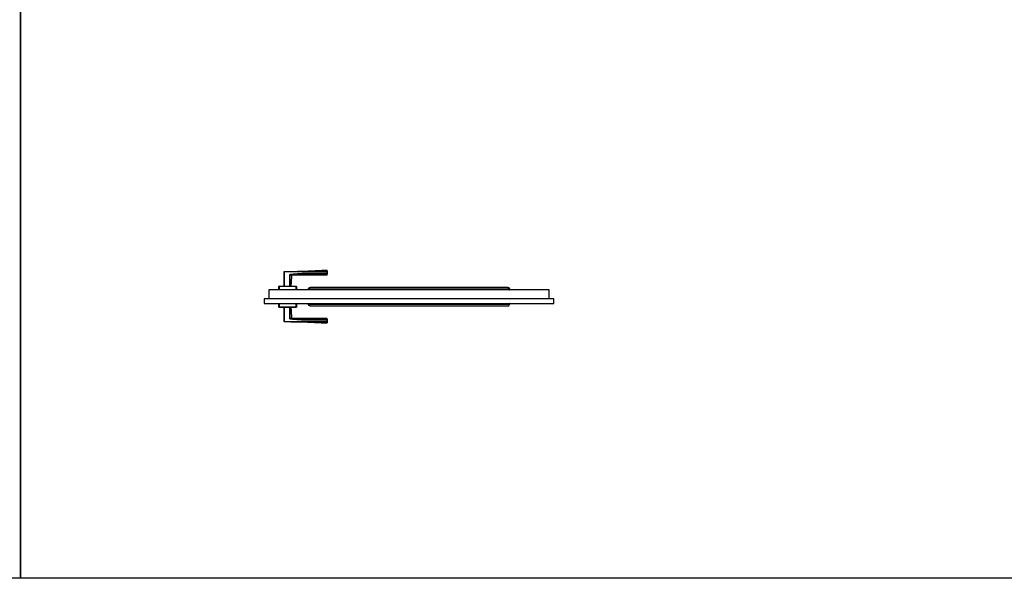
# Model space of a CAD drawing. Header units: millimetres. Extents: x -10980 to 5840, y 5 to 4205.
# Tile 23 of 32: x 98 to 2969, y 5 to 1635. Entities that reach past the tile are written whole.
import ezdxf

# ---------------------------------------------------------------- set-up
doc = ezdxf.new("R2010")
doc.units = ezdxf.units.MM
doc.layers.add('152', color=250, linetype='Continuous')
doc.layers.add('256', color=250, linetype='Continuous')

msp = doc.modelspace()

# ---------------------------------------------------------------- linework, layer by layer
at = {"layer": '152', "linetype": 'Continuous', "lineweight": -3}
for p, q in [((868.3, 857.6), (868.3, 899.7)), ((868.3, 899.7), (868.8, 899.7)), ((868.3, 857.6), (868.3, 899.7)), ((868.8, 899.7), (868.8, 900.2)), ((868.8, 899.7), (868.8, 857.6)), ((885.2, 891.1), (885.5, 891.1)), ((885.5, 891.2), (885.3, 891.1)), ((885.3, 857.6), (885.3, 891.1)), ((886.1, 891.5), (885.8, 891.4)), ((886.7, 892), (886.7, 891.5)), ((993.8, 900.7), (993.8, 900.3)), ((993.8, 900.3), (994.3, 900.3)), ((993.8, 894.8), (993.8, 900.3)), ((993.8, 894.8), (993.8, 894.4)), ((993.8, 894.8), (994.3, 894.8)), ((994.3, 900.3), (994.3, 894.8)), ((994.3, 894.8), (994.3, 900.3)), ((1641.8, 846.6), (823.8, 846.6)), ((823.8, 846.6), (823.8, 820.6)), ((853.3, 846.6), (853.3, 857.1)), ((853.3, 857.1), (853.8, 857.1)), ((853.3, 846.6), (853.3, 857.1)), ((853.8, 857.6), (853.8, 857.1)), ((853.8, 857.6), (903.8, 857.6)), ((853.8, 857.1), (853.8, 846.6)), ((903.8, 857.1), (853.8, 857.1)), ((903.8, 857.6), (903.8, 857.1)), ((903.8, 846.6), (903.8, 857.1)), ((903.8, 857.1), (904.3, 857.1)), ((904.3, 857.1), (904.3, 846.6)), ((904.3, 857.1), (904.3, 846.6)), ((940, 850.2), (939.6, 848)), ((939.6, 848), (1526, 848)), ((1525.6, 850.2), (1526, 848)), ((1641.8, 820.6), (1641.8, 846.6)), ((810.8, 820.6), (810.8, 807.3)), ((1654.8, 820.6), (810.8, 820.6)), ((810.8, 807.3), (1654.8, 807.3)), ((853.3, 796.8), (853.3, 807.3)), ((853.3, 796.8), (853.3, 807.3)), ((853.8, 807.3), (853.8, 796.8)), ((903.8, 796.8), (903.8, 807.3)), ((904.3, 807.3), (904.3, 796.8)), ((904.3, 807.3), (904.3, 796.8)), ((1526, 805.9), (939.6, 805.9)), ((939.6, 805.9), (940, 803.7)), ((1526, 805.9), (1525.6, 803.7)), ((1654.8, 807.3), (1654.8, 820.6)), ((853.8, 796.8), (853.3, 796.8)), ((853.8, 796.8), (853.8, 796.3)), ((853.8, 796.8), (903.8, 796.8)), ((903.8, 796.3), (853.8, 796.3)), ((903.8, 796.3), (853.8, 796.3)), ((868.3, 754.1), (868.3, 796.3)), ((868.3, 754.1), (868.3, 796.3)), ((868.8, 796.3), (868.8, 754.1)), ((885.3, 762.8), (885.3, 796.3)), ((903.8, 796.8), (903.8, 796.3)), ((904.3, 796.8), (903.8, 796.8)), ((868.8, 754.1), (868.3, 754.1)), ((868.8, 753.6), (868.8, 754.1)), ((885.5, 762.8), (885.2, 762.8)), ((885.5, 762.7), (885.3, 762.8)), ((886.1, 762.3), (885.8, 762.5)), ((885.9, 762.5), (885.9, 762.5)), ((886.7, 761.9), (886.7, 762.4)), ((993.8, 759.4), (993.8, 759)), ((993.8, 753.6), (993.8, 759)), ((993.8, 759), (994.3, 759)), ((993.8, 753.6), (994.3, 753.6)), ((993.8, 753.6), (993.8, 753.1)), ((994.3, 759), (994.3, 753.6)), ((994.3, 753.6), (994.3, 759))]:
    msp.add_line(p, q, dxfattribs=at)
for centre, start, end in [((868.8, 899.7), 90.2042, 180), ((853.8, 857.1), 90, 180), ((903.8, 857.1), 0, 90), ((853.8, 796.8), 180, 270), ((903.8, 796.8), 270, 0), ((868.8, 754.1), 180, 269.7958)]:
    msp.add_arc(centre, 0.5, start, end, dxfattribs=at)
for centre, major_axis, ratio, start_param, end_param in [((993.8, 900.3), (-0.5, 0), 0.869204, 3.141593, 4.71349), ((993.8, 894.8), (0.5, 0), 0.775308, 4.712325, 6.283185), ((993.8, 759), (-0.5, 0), 0.775308, 3.141593, 4.712453), ((993.8, 753.6), (0.5, 0), 0.869204, 4.711288, 6.283185)]:
    msp.add_ellipse(centre, major_axis=major_axis, ratio=ratio, start_param=start_param, end_param=end_param, dxfattribs=at)
for points, degree in [([(868.3, 899.8), (868.3, 898.5), (868.3, 897.9)], 2), ([(994.3, 903.6), (962.8, 902.2), (931.3, 900.6)], 2), ([(889.1, 857.6), (891.5, 890)], 1), ([(940, 850.2), (1135.2, 850.2), (1330.4, 850.2), (1525.6, 850.2)], 3), ([(891.5, 763.8), (889.1, 796.3)], 1), ([(1525.6, 803.7), (1330.4, 803.7), (1135.2, 803.7), (940, 803.7)], 3), ([(931.3, 753.3), (962.8, 751.7), (994.3, 750.3)], 2)]:
    msp.add_open_spline(points, degree=degree, dxfattribs=at)
for points, knots in [([(868.8, 900.2), (874, 900.2), (879.2, 900.2), (887.1, 900.3), (889.7, 900.3), (894.9, 900.4), (897.5, 900.4), (902.7, 900.4), (905.3, 900.4), (910.5, 900.5), (913.1, 900.5), (918.3, 900.5), (920.9, 900.5), (924.8, 900.6), (926.1, 900.6), (928.7, 900.6), (930, 900.6), (932.6, 900.6), (933.9, 900.6), (936.5, 900.6), (937.8, 900.6), (941.7, 900.6), (944.4, 900.6), (949.6, 900.6), (952.2, 900.6), (957.4, 900.7), (960, 900.7), (965.2, 900.7), (967.8, 900.7), (973, 900.7), (975.6, 900.7), (983.4, 900.7), (988.6, 900.7), (993.8, 900.7)], [0, 0, 0, 0, 0.125, 0.125, 0.1875, 0.1875, 0.25, 0.25, 0.3125, 0.3125, 0.375, 0.375, 0.4375, 0.4375, 0.46875, 0.46875, 0.5, 0.5, 0.53125, 0.53125, 0.5625, 0.5625, 0.625, 0.625, 0.6875, 0.6875, 0.75, 0.75, 0.8125, 0.8125, 0.875, 0.875, 1, 1, 1, 1]), ([(993.8, 900.3), (988.6, 900.3), (983.4, 900.3), (973, 900.2), (967.8, 900.2), (960, 900.2), (957.4, 900.2), (952.2, 900.1), (947, 900.1), (941.7, 900.1), (937.8, 900.1), (936.5, 900.1), (933.9, 900.1), (932.6, 900.1), (930, 900.1), (928.7, 900.1), (926.1, 900.1), (924.8, 900.1), (920.9, 900), (918.3, 900), (913.1, 900), (910.5, 900), (905.3, 900), (902.7, 899.9), (897.5, 899.9), (894.9, 899.9), (889.7, 899.8), (887.1, 899.8), (879.2, 899.8), (874, 899.7), (868.8, 899.7)], [0, 0, 0, 0, 0.125, 0.125, 0.25, 0.25, 0.3125, 0.3125, 0.375, 0.4375, 0.4375, 0.46875, 0.46875, 0.5, 0.5, 0.53125, 0.53125, 0.5625, 0.5625, 0.625, 0.625, 0.6875, 0.6875, 0.75, 0.75, 0.8125, 0.8125, 0.875, 0.875, 1, 1, 1, 1]), ([(885.1, 857.6), (885.1, 863.2), (885.1, 868.7), (885.2, 879.9), (885.2, 885.5), (885.2, 891.1)], [0, 0, 0, 0, 0.5, 0.5, 1, 1, 1, 1]), ([(885.2, 891.1), (885.2, 891.1), (885.2, 891.1), (885.2, 891.2), (885.2, 891.2), (885.2, 891.3), (885.2, 891.3), (885.3, 891.3), (885.3, 891.4), (885.3, 891.4), (885.3, 891.4), (885.4, 891.5), (885.4, 891.5), (885.4, 891.5), (885.4, 891.5), (885.5, 891.6), (885.5, 891.6), (885.6, 891.6), (885.6, 891.7), (885.6, 891.7), (885.6, 891.7), (885.7, 891.7), (885.7, 891.7), (885.8, 891.8), (885.9, 891.8), (886, 891.9), (886, 891.9), (886.1, 891.9), (886.2, 891.9), (886.3, 891.9), (886.3, 891.9), (886.5, 892), (886.6, 892), (886.7, 892)], [0, 0, 0, 0, 0.0625, 0.0625, 0.09375, 0.09375, 0.125, 0.125, 0.1875, 0.1875, 0.21875, 0.21875, 0.25, 0.25, 0.3125, 0.3125, 0.375, 0.375, 0.40625, 0.40625, 0.4375, 0.4375, 0.5, 0.5, 0.625, 0.625, 0.6875, 0.6875, 0.75, 0.75, 0.875, 0.875, 1, 1, 1, 1]), ([(886.7, 891.5), (886.6, 891.5), (886.5, 891.5), (886.3, 891.5), (886.2, 891.5), (886.1, 891.4), (886.1, 891.4), (886, 891.4), (885.9, 891.4), (885.8, 891.4), (885.8, 891.4), (885.7, 891.3), (885.7, 891.3), (885.7, 891.3), (885.6, 891.3), (885.6, 891.3), (885.6, 891.2), (885.5, 891.2), (885.5, 891.2), (885.5, 891.2), (885.5, 891.2), (885.5, 891.2), (885.5, 891.2), (885.5, 891.1), (885.5, 891.1), (885.5, 891.1), (885.5, 891.1), (885.5, 891.1), (885.5, 891.1), (885.5, 891.1)], [0, 0, 0, 0, 0.25, 0.25, 0.375, 0.375, 0.5, 0.5, 0.625, 0.625, 0.6875, 0.6875, 0.75, 0.75, 0.8125, 0.8125, 0.875, 0.875, 0.90625, 0.90625, 0.921875, 0.921875, 0.9375, 0.9375, 0.953125, 0.953125, 0.96875, 0.96875, 1, 1, 1, 1]), ([(885.5, 891.1), (885.5, 885.5), (885.5, 879.9), (885.5, 868.7), (885.5, 863.2), (885.5, 857.6)], [0, 0, 0, 0, 0.5, 0.5, 1, 1, 1, 1]), ([(885.5, 891.1), (885.6, 891.1), (885.7, 891.1), (885.9, 891), (886, 891), (886.4, 891), (886.8, 891), (887.2, 890.9), (887.6, 890.9), (887.8, 890.9), (888.2, 890.8), (888.4, 890.8), (888.6, 890.7), (888.7, 890.7), (888.9, 890.7), (889, 890.7), (889.2, 890.6), (889.4, 890.6), (889.7, 890.5), (889.8, 890.5), (890.1, 890.4), (890.3, 890.4), (890.5, 890.3), (890.7, 890.3), (890.7, 890.3), (890.8, 890.2), (890.9, 890.2), (891, 890.2), (891.1, 890.2), (891.2, 890.1), (891.3, 890.1), (891.4, 890), (891.5, 890), (891.5, 890)], [0, 0, 0, 0, 0.034743, 0.034743, 0.069485, 0.069485, 0.138971, 0.208456, 0.208456, 0.277941, 0.277941, 0.347427, 0.347427, 0.382169, 0.382169, 0.416912, 0.416912, 0.486397, 0.486397, 0.555883, 0.555883, 0.625368, 0.694853, 0.694853, 0.729596, 0.729596, 0.764339, 0.764339, 0.833824, 0.833824, 0.90331, 0.972795, 1, 1, 1, 1]), ([(891.5, 890), (891.5, 890), (891.5, 890), (891.5, 890), (891.5, 890), (891.5, 890), (891.5, 890), (891.5, 890), (891.5, 890), (891.5, 890), (891.4, 890.1), (891.3, 890.1), (891.2, 890.1), (891.1, 890.2), (891, 890.2), (890.8, 890.2), (890.7, 890.3), (890.6, 890.3), (890.6, 890.3), (890.5, 890.3), (890.5, 890.3), (890.4, 890.4), (890.2, 890.4), (890.1, 890.4), (889.8, 890.5), (889.7, 890.5), (889.4, 890.6), (889.2, 890.6), (888.9, 890.7), (888.7, 890.7), (888.5, 890.8), (888.5, 890.8), (888.4, 890.8), (888.3, 890.8), (888.2, 890.8), (888.1, 890.8), (887.8, 890.9), (887.6, 890.9), (887.2, 890.9), (886.8, 891), (886.4, 891), (886, 891), (885.9, 891), (885.7, 891.1), (885.6, 891.1), (885.5, 891.1)], [0, 0, 0, 0, 0.017584, 0.017584, 0.048284, 0.063634, 0.063634, 0.078985, 0.078985, 0.140386, 0.140386, 0.201787, 0.263188, 0.263188, 0.324589, 0.324589, 0.38599, 0.38599, 0.40134, 0.40134, 0.41669, 0.447391, 0.447391, 0.508792, 0.508792, 0.570193, 0.570193, 0.631594, 0.631594, 0.692995, 0.692995, 0.708345, 0.708345, 0.723695, 0.723695, 0.754396, 0.754396, 0.815797, 0.815797, 0.877198, 0.938599, 0.938599, 0.969299, 0.969299, 1, 1, 1, 1]), ([(886.7, 892), (888.9, 892.1), (891.1, 892.3), (895.6, 892.6), (897.8, 892.8), (902.3, 893.1), (904.5, 893.3), (908.9, 893.6), (911.2, 893.7), (915.6, 894), (917.9, 894.2), (920.6, 894.3), (921.2, 894.4), (922.3, 894.4), (922.9, 894.5), (924.6, 894.5), (925.7, 894.6), (927.1, 894.7), (927.3, 894.7), (927.9, 894.7), (928.7, 894.7), (929.9, 894.8), (930.7, 894.8), (931.2, 894.8), (931.5, 894.8), (932.4, 894.8), (932.9, 894.8), (934, 894.8), (934.6, 894.8), (935.4, 894.8), (935.7, 894.8), (936.3, 894.8), (937.1, 894.8), (938, 894.8), (939.1, 894.8), (939.6, 894.8), (944.7, 894.8), (949.1, 894.8), (955.8, 894.8), (958.1, 894.8), (962.5, 894.8), (973.7, 894.8), (984.9, 894.8), (993.8, 894.8)], [0, 0, 0, 0, 0.0625, 0.0625, 0.125, 0.125, 0.1875, 0.1875, 0.25, 0.25, 0.3125, 0.3125, 0.328125, 0.328125, 0.34375, 0.34375, 0.375, 0.375, 0.382812, 0.382812, 0.390625, 0.40625, 0.414062, 0.414062, 0.421875, 0.421875, 0.4375, 0.4375, 0.453125, 0.453125, 0.460937, 0.460937, 0.46875, 0.484375, 0.484375, 0.5, 0.5, 0.625, 0.625, 0.6875, 0.6875, 0.75, 1, 1, 1, 1]), ([(993.8, 894.4), (984.9, 894.4), (976, 894.4), (964.8, 894.4), (962.5, 894.4), (958.1, 894.4), (955.8, 894.4), (949.1, 894.4), (944.7, 894.4), (939.6, 894.4), (939.1, 894.4), (938, 894.4), (937.1, 894.4), (936.3, 894.4), (935.7, 894.4), (935.4, 894.4), (934.6, 894.4), (934.1, 894.4), (932.9, 894.4), (932.4, 894.4), (931.5, 894.4), (931.3, 894.4), (930.7, 894.4), (929.9, 894.4), (928.7, 894.3), (927.9, 894.3), (927.4, 894.3), (927.1, 894.3), (925.7, 894.2), (924.6, 894.1), (922.9, 894), (922.3, 894), (921.2, 894), (918.4, 893.8), (915.7, 893.6), (911.2, 893.3), (909, 893.1), (904.5, 892.8), (902.3, 892.6), (897.8, 892.3), (895.6, 892.1), (891.1, 891.8), (888.9, 891.6), (886.7, 891.5)], [0, 0, 0, 0, 0.25, 0.25, 0.3125, 0.3125, 0.375, 0.375, 0.5, 0.5, 0.515625, 0.515625, 0.53125, 0.539062, 0.539062, 0.546875, 0.546875, 0.5625, 0.5625, 0.578125, 0.578125, 0.585937, 0.585937, 0.59375, 0.609375, 0.617187, 0.617187, 0.625, 0.625, 0.65625, 0.65625, 0.671875, 0.671875, 0.6875, 0.75, 0.75, 0.8125, 0.8125, 0.875, 0.875, 0.9375, 0.9375, 1, 1, 1, 1]), ([(886.7, 891.5), (886.9, 891.5), (887.3, 891.4), (887.7, 891.4), (888.1, 891.4), (888.3, 891.3), (888.5, 891.3), (888.6, 891.3), (888.8, 891.3), (888.9, 891.2), (889.1, 891.2), (889.4, 891.1), (889.7, 891.1), (890.2, 891), (890.4, 890.9), (890.8, 890.8), (890.9, 890.8), (891, 890.8), (891.1, 890.8), (891.2, 890.7), (891.2, 890.7), (891.4, 890.7), (891.6, 890.6), (891.7, 890.6), (891.9, 890.5), (891.9, 890.5), (892, 890.5), (892, 890.5), (892, 890.5), (892, 890.5), (892, 890.5), (892, 890.5), (892, 890.5)], [0, 0, 0, 0, 0.062512, 0.125023, 0.125023, 0.187535, 0.187535, 0.218791, 0.218791, 0.250047, 0.250047, 0.312559, 0.37507, 0.37507, 0.500094, 0.500094, 0.562606, 0.562606, 0.593861, 0.593861, 0.625117, 0.625117, 0.750141, 0.750141, 0.812652, 0.875164, 0.875164, 0.90642, 0.90642, 0.937676, 0.937676, 1, 1, 1, 1]), ([(892, 890.5), (892, 890.5), (892, 890.5), (892, 890.5), (892, 890.5), (892, 890.5), (892, 890.5), (892, 890.5), (892, 890.5), (892, 890.5), (892, 890.5), (891.9, 890.5), (891.7, 890.6), (891.7, 890.6), (891.6, 890.6), (891.6, 890.6)], [0, 0, 0, 0, 0.006533, 0.006533, 0.060638, 0.060638, 0.114742, 0.114742, 0.222951, 0.222951, 0.439369, 0.655787, 0.872205, 0.872205, 1, 1, 1, 1]), ([(892, 890.5), (894, 890.5), (900.9, 890.5), (913.6, 890.5), (934.1, 890.6), (961.3, 890.6), (982.8, 890.6), (994.3, 890.6)], [0, 0, 0, 0, 0.058173, 0.202301, 0.371007, 0.66149, 1, 1, 1, 1]), ([(993.8, 900.7), (993.8, 901), (993.8, 901.4), (993.8, 901.8), (993.8, 902), (993.8, 902.2), (993.8, 902.3), (993.8, 902.4), (993.8, 902.4), (993.8, 902.6), (993.8, 902.7), (993.8, 903), (993.8, 903.2), (993.8, 903.4), (993.8, 903.5), (993.8, 903.5), (993.8, 903.6), (993.8, 903.6), (993.8, 903.6), (993.8, 903.6)], [0, 0, 0, 0, 0.124697, 0.249395, 0.249395, 0.311743, 0.342918, 0.342918, 0.374092, 0.374092, 0.49879, 0.49879, 0.623487, 0.748184, 0.872882, 0.872882, 0.997579, 0.997579, 1, 1, 1, 1]), ([(993.8, 890.6), (993.8, 890.6), (993.8, 890.6), (993.8, 890.6), (993.8, 890.6), (993.8, 890.6), (993.8, 890.7), (993.8, 890.7), (993.8, 890.8), (993.8, 890.9), (993.8, 890.9), (993.8, 890.9), (993.8, 891), (993.8, 891.1), (993.8, 891.3), (993.8, 891.5), (993.8, 891.9), (993.8, 892.3), (993.8, 892.5), (993.8, 892.8), (993.8, 892.8), (993.8, 892.9), (993.8, 892.9), (993.8, 893), (993.8, 893.2), (993.8, 893.4), (993.8, 893.8), (993.8, 894.1), (993.8, 894.4)], [0, 0, 0, 0, 0.02824, 0.02824, 0.059587, 0.122281, 0.122281, 0.24767, 0.24767, 0.279017, 0.279017, 0.310364, 0.310364, 0.373058, 0.373058, 0.498446, 0.623835, 0.623835, 0.749223, 0.749223, 0.764897, 0.764897, 0.78057, 0.78057, 0.811917, 0.874612, 0.874612, 1, 1, 1, 1]), ([(994.3, 902.3), (994.3, 902.2), (994.3, 902.1), (994.3, 901.9), (994.3, 901.9), (994.3, 901.8), (994.3, 901.7), (994.3, 901.6), (994.3, 901.3), (994.3, 900.9), (994.3, 900.5), (994.3, 900.3)], [0, 0, 0, 0, 0.243092, 0.243092, 0.306168, 0.306168, 0.369244, 0.495395, 0.495395, 0.747697, 1, 1, 1, 1]), ([(994.3, 894.8), (994.3, 894.5), (994.3, 894.2), (994.3, 893.8), (994.3, 893.7), (994.3, 893.5), (994.3, 893.4), (994.3, 893.4), (994.3, 893.3), (994.3, 893.3), (994.3, 893), (994.3, 892.8), (994.3, 892.5), (994.3, 892.5), (994.3, 892.5)], [0, 0, 0, 0, 0.318141, 0.318141, 0.477212, 0.477212, 0.556747, 0.556747, 0.596515, 0.596515, 0.636282, 0.954423, 0.954423, 1, 1, 1, 1]), ([(940.8, 846.6), (940.8, 846.6), (940.7, 846.6), (940.6, 846.6), (940.5, 846.6), (940.5, 846.6), (940.5, 846.6), (940.4, 846.6), (940.4, 846.6), (940.3, 846.7), (940.3, 846.7), (940.2, 846.8), (940.1, 846.8), (940.1, 846.8), (940.1, 846.9), (940, 846.9), (940, 846.9), (940, 846.9), (939.9, 847), (939.9, 847), (939.9, 847.1), (939.8, 847.1), (939.8, 847.2), (939.8, 847.2), (939.8, 847.2), (939.7, 847.3), (939.7, 847.3), (939.7, 847.4), (939.7, 847.4), (939.7, 847.5), (939.7, 847.5), (939.6, 847.6), (939.6, 847.6), (939.6, 847.7), (939.6, 847.7), (939.6, 847.7), (939.6, 847.8), (939.6, 847.8), (939.6, 847.9), (939.6, 847.9), (939.6, 848)], [0, 0, 0, 0, 0.125, 0.125, 0.1875, 0.1875, 0.21875, 0.21875, 0.25, 0.25, 0.375, 0.375, 0.4375, 0.4375, 0.46875, 0.46875, 0.5, 0.5, 0.5625, 0.5625, 0.625, 0.625, 0.65625, 0.65625, 0.6875, 0.6875, 0.75, 0.75, 0.78125, 0.78125, 0.8125, 0.8125, 0.875, 0.875, 0.890625, 0.890625, 0.90625, 0.9375, 0.9375, 1, 1, 1, 1]), ([(940, 850.2), (940.1, 850.3), (940.1, 850.5), (940.2, 850.8), (940.2, 850.9), (940.3, 851.2), (940.4, 851.2), (940.4, 851.3), (940.4, 851.4), (940.5, 851.4), (940.5, 851.5), (940.6, 851.6), (940.6, 851.8), (940.8, 852), (940.9, 852.1), (941, 852.3), (941, 852.3), (941.1, 852.4), (941.1, 852.4), (941.2, 852.5), (941.2, 852.5), (941.4, 852.7), (941.5, 852.8), (941.7, 852.9), (941.8, 853), (942, 853.2), (942.1, 853.2), (942.2, 853.3), (942.3, 853.4), (942.4, 853.4), (942.5, 853.5), (942.6, 853.6), (942.7, 853.6), (943, 853.7), (943.1, 853.7), (943.4, 853.8), (943.7, 853.9), (944, 854), (944.1, 854), (944.3, 854), (944.4, 854), (944.5, 854), (944.6, 854), (944.6, 854)], [0, 0, 0, 0, 0.0625, 0.0625, 0.125, 0.125, 0.15625, 0.15625, 0.171875, 0.171875, 0.1875, 0.1875, 0.25, 0.25, 0.3125, 0.3125, 0.328125, 0.328125, 0.34375, 0.34375, 0.375, 0.375, 0.4375, 0.4375, 0.5, 0.5, 0.5625, 0.5625, 0.59375, 0.59375, 0.625, 0.625, 0.6875, 0.6875, 0.75, 0.75, 0.875, 0.875, 0.9375, 0.9375, 0.96875, 0.96875, 1, 1, 1, 1]), ([(1521, 854), (1504.7, 854), (1472.1, 854), (1425.3, 854), (1382.5, 854), (1347.4, 854), (1319.4, 854), (1297.7, 854), (1278.5, 854), (1257.2, 854), (1230.7, 854), (1196.6, 854), (1156.7, 854), (1110.8, 854), (1059, 854), (1002.9, 854), (964.1, 854), (944.6, 854)], [0, 0, 0, 0, 0.085182, 0.169347, 0.243661, 0.308126, 0.351867, 0.389527, 0.421106, 0.45164, 0.500343, 0.559345, 0.628646, 0.708245, 0.798142, 0.898338, 1, 1, 1, 1]), ([(1521, 854), (1521.1, 854), (1521.2, 854), (1521.3, 854), (1521.3, 854), (1521.5, 854), (1521.6, 854), (1522, 853.9), (1522.2, 853.8), (1522.6, 853.7), (1522.7, 853.7), (1522.9, 853.6), (1523, 853.6), (1523.2, 853.5), (1523.3, 853.4), (1523.4, 853.4), (1523.4, 853.3), (1523.6, 853.2), (1523.7, 853.2), (1523.9, 853), (1524, 852.9), (1524.2, 852.8), (1524.3, 852.7), (1524.4, 852.5), (1524.5, 852.5), (1524.6, 852.4), (1524.6, 852.4), (1524.6, 852.3), (1524.7, 852.3), (1524.8, 852.1), (1524.9, 852), (1525, 851.8), (1525.1, 851.6), (1525.2, 851.5), (1525.2, 851.4), (1525.2, 851.4), (1525.3, 851.3), (1525.3, 851.2), (1525.3, 851.2), (1525.4, 850.9), (1525.5, 850.8), (1525.6, 850.5), (1525.6, 850.3), (1525.6, 850.2)], [0, 0, 0, 0, 0.03125, 0.03125, 0.0625, 0.0625, 0.125, 0.125, 0.25, 0.25, 0.3125, 0.3125, 0.375, 0.375, 0.40625, 0.40625, 0.4375, 0.4375, 0.5, 0.5, 0.5625, 0.5625, 0.625, 0.625, 0.65625, 0.65625, 0.671875, 0.671875, 0.6875, 0.6875, 0.75, 0.75, 0.8125, 0.8125, 0.828125, 0.828125, 0.84375, 0.84375, 0.875, 0.875, 0.9375, 0.9375, 1, 1, 1, 1]), ([(1524.8, 846.6), (1524.9, 846.6), (1525, 846.6), (1525.1, 846.6), (1525.2, 846.6), (1525.3, 846.7), (1525.3, 846.7), (1525.4, 846.7), (1525.4, 846.7), (1525.4, 846.7), (1525.5, 846.8), (1525.5, 846.8), (1525.5, 846.8), (1525.6, 846.9), (1525.6, 846.9), (1525.7, 846.9), (1525.7, 846.9), (1525.7, 847), (1525.7, 847), (1525.8, 847), (1525.8, 847.1), (1525.9, 847.2), (1525.9, 847.2), (1525.9, 847.3), (1525.9, 847.3), (1525.9, 847.3), (1526, 847.3), (1526, 847.4), (1526, 847.5), (1526, 847.5), (1526, 847.6), (1526, 847.6), (1526, 847.6), (1526, 847.7), (1526, 847.8), (1526, 847.9), (1526, 847.9), (1526, 847.9), (1526, 848), (1526, 848)], [0, 0, 0, 0, 0.125, 0.125, 0.25, 0.25, 0.3125, 0.3125, 0.34375, 0.34375, 0.375, 0.375, 0.4375, 0.4375, 0.5, 0.5, 0.53125, 0.53125, 0.5625, 0.5625, 0.625, 0.625, 0.6875, 0.6875, 0.71875, 0.71875, 0.75, 0.75, 0.8125, 0.8125, 0.84375, 0.84375, 0.875, 0.875, 0.9375, 0.9375, 0.96875, 0.96875, 1, 1, 1, 1]), ([(939.6, 805.9), (939.6, 805.9), (939.6, 805.9), (939.6, 806), (939.6, 806), (939.6, 806.1), (939.6, 806.1), (939.6, 806.2), (939.6, 806.2), (939.6, 806.3), (939.7, 806.3), (939.7, 806.4), (939.7, 806.4), (939.7, 806.5), (939.7, 806.5), (939.7, 806.6), (939.7, 806.6), (939.8, 806.7), (939.8, 806.7), (939.9, 806.8), (939.9, 806.8), (939.9, 806.9), (939.9, 806.9), (940, 806.9), (940, 806.9), (940, 807), (940.1, 807), (940.1, 807), (940.2, 807.1), (940.2, 807.1), (940.2, 807.1), (940.3, 807.1), (940.3, 807.1), (940.3, 807.2), (940.4, 807.2), (940.5, 807.2), (940.5, 807.2), (940.7, 807.3), (940.8, 807.3), (940.8, 807.3)], [0, 0, 0, 0, 0.03125, 0.03125, 0.0625, 0.0625, 0.125, 0.125, 0.15625, 0.15625, 0.1875, 0.1875, 0.25, 0.25, 0.28125, 0.28125, 0.3125, 0.3125, 0.375, 0.375, 0.4375, 0.4375, 0.46875, 0.46875, 0.5, 0.5, 0.5625, 0.5625, 0.625, 0.625, 0.65625, 0.65625, 0.6875, 0.6875, 0.75, 0.75, 0.875, 0.875, 1, 1, 1, 1]), ([(1526, 805.9), (1526, 805.9), (1526, 806), (1526, 806), (1526, 806.1), (1526, 806.1), (1526, 806.1), (1526, 806.2), (1526, 806.2), (1526, 806.3), (1526, 806.4), (1526, 806.4), (1526, 806.4), (1526, 806.5), (1525.9, 806.5), (1525.9, 806.6), (1525.9, 806.6), (1525.9, 806.7), (1525.9, 806.7), (1525.8, 806.7), (1525.8, 806.8), (1525.8, 806.8), (1525.7, 806.9), (1525.7, 806.9), (1525.7, 806.9), (1525.6, 807), (1525.6, 807), (1525.6, 807), (1525.5, 807), (1525.5, 807.1), (1525.4, 807.1), (1525.3, 807.2), (1525.3, 807.2), (1525.2, 807.2), (1525.2, 807.2), (1525.2, 807.2), (1525.1, 807.2), (1525.1, 807.2), (1525, 807.3), (1524.9, 807.3), (1524.8, 807.3)], [0, 0, 0, 0, 0.0625, 0.0625, 0.09375, 0.109375, 0.109375, 0.125, 0.125, 0.1875, 0.1875, 0.21875, 0.21875, 0.25, 0.25, 0.3125, 0.3125, 0.34375, 0.34375, 0.375, 0.375, 0.4375, 0.4375, 0.5, 0.5, 0.53125, 0.53125, 0.5625, 0.5625, 0.625, 0.625, 0.75, 0.75, 0.78125, 0.78125, 0.8125, 0.8125, 0.875, 0.875, 1, 1, 1, 1]), ([(885.2, 762.8), (885.2, 768.4), (885.2, 773.9), (885.1, 785.1), (885.1, 790.7), (885.1, 796.3)], [0, 0, 0, 0, 0.5, 0.5, 1, 1, 1, 1]), ([(885.5, 796.3), (885.5, 790.7), (885.5, 785.1), (885.5, 773.9), (885.5, 768.4), (885.5, 762.8)], [0, 0, 0, 0, 0.5, 0.5, 1, 1, 1, 1]), ([(944.6, 799.9), (944.6, 799.9), (944.5, 799.9), (944.4, 799.9), (944.3, 799.9), (944.1, 799.9), (944, 799.9), (943.7, 799.9), (943.4, 800), (943.1, 800.1), (943, 800.2), (942.7, 800.2), (942.6, 800.3), (942.5, 800.4), (942.4, 800.4), (942.3, 800.5), (942.2, 800.5), (942.1, 800.6), (942, 800.7), (941.8, 800.8), (941.7, 800.9), (941.5, 801.1), (941.4, 801.2), (941.2, 801.3), (941.2, 801.4), (941.1, 801.5), (941.1, 801.5), (941, 801.5), (941, 801.6), (940.9, 801.7), (940.8, 801.8), (940.6, 802.1), (940.6, 802.2), (940.5, 802.4), (940.5, 802.4), (940.4, 802.5), (940.4, 802.5), (940.4, 802.6), (940.3, 802.7), (940.2, 802.9), (940.2, 803.1), (940.1, 803.4), (940.1, 803.5), (940, 803.7)], [0, 0, 0, 0, 0.03125, 0.03125, 0.0625, 0.0625, 0.125, 0.125, 0.25, 0.25, 0.3125, 0.3125, 0.375, 0.375, 0.40625, 0.40625, 0.4375, 0.4375, 0.5, 0.5, 0.5625, 0.5625, 0.625, 0.625, 0.65625, 0.65625, 0.671875, 0.671875, 0.6875, 0.6875, 0.75, 0.75, 0.8125, 0.8125, 0.828125, 0.828125, 0.84375, 0.84375, 0.875, 0.875, 0.9375, 0.9375, 1, 1, 1, 1]), ([(944.6, 799.9), (961, 799.9), (993.5, 799.9), (1040.3, 799.9), (1083.2, 799.9), (1118.2, 799.9), (1146.3, 799.9), (1168, 799.9), (1187.1, 799.9), (1208.4, 799.9), (1235, 799.9), (1269, 799.9), (1309, 799.9), (1354.9, 799.9), (1406.7, 799.9), (1462.8, 799.9), (1501.5, 799.9), (1521.1, 799.9)], [0, 0, 0, 0, 0.085168, 0.169336, 0.243653, 0.30812, 0.351862, 0.389523, 0.421103, 0.451638, 0.500343, 0.559347, 0.62865, 0.708252, 0.798152, 0.898351, 1, 1, 1, 1]), ([(1232.8, 799.9), (1248.8, 799.9), (1278.9, 799.9), (1321.3, 799.9), (1358, 799.9), (1389.2, 799.9), (1413.8, 799.9), (1432.4, 799.9), (1447.4, 799.9), (1462.6, 799.9), (1480.4, 799.9), (1500.2, 799.9), (1514.1, 799.9), (1521, 799.9)], [0, 0, 0, 0, 0.166349, 0.31329, 0.440825, 0.548952, 0.637672, 0.696779, 0.743129, 0.793544, 0.8551, 0.927795, 1, 1, 1, 1]), ([(1521, 799.9), (1521.1, 799.9), (1521.2, 799.9), (1521.3, 799.9), (1521.3, 799.9), (1521.5, 799.9), (1521.6, 799.9), (1522, 799.9), (1522.2, 800), (1522.6, 800.1), (1522.7, 800.2), (1522.9, 800.2), (1523, 800.3), (1523.2, 800.4), (1523.3, 800.4), (1523.4, 800.5), (1523.4, 800.5), (1523.6, 800.6), (1523.7, 800.7), (1523.9, 800.8), (1524, 800.9), (1524.2, 801.1), (1524.3, 801.2), (1524.4, 801.3), (1524.5, 801.4), (1524.6, 801.5), (1524.6, 801.5), (1524.6, 801.5), (1524.7, 801.6), (1524.8, 801.7), (1524.9, 801.8), (1525, 802.1), (1525.1, 802.2), (1525.2, 802.4), (1525.2, 802.4), (1525.2, 802.5), (1525.3, 802.5), (1525.3, 802.6), (1525.3, 802.7), (1525.4, 802.9), (1525.5, 803.1), (1525.6, 803.4), (1525.6, 803.5), (1525.6, 803.7)], [0, 0, 0, 0, 0.03125, 0.03125, 0.0625, 0.0625, 0.125, 0.125, 0.25, 0.25, 0.3125, 0.3125, 0.375, 0.375, 0.40625, 0.40625, 0.4375, 0.4375, 0.5, 0.5, 0.5625, 0.5625, 0.625, 0.625, 0.65625, 0.65625, 0.671875, 0.671875, 0.6875, 0.6875, 0.75, 0.75, 0.8125, 0.8125, 0.828125, 0.828125, 0.84375, 0.84375, 0.875, 0.875, 0.9375, 0.9375, 1, 1, 1, 1]), ([(868.8, 754.1), (874, 754.1), (879.2, 754.1), (887.1, 754), (889.7, 754), (894.9, 754), (897.5, 753.9), (902.7, 753.9), (905.3, 753.9), (910.5, 753.9), (913.1, 753.8), (918.3, 753.8), (920.9, 753.8), (924.8, 753.8), (926.1, 753.8), (928.7, 753.8), (930, 753.8), (932.6, 753.8), (933.9, 753.8), (936.5, 753.8), (937.8, 753.8), (941.7, 753.7), (947, 753.7), (952.2, 753.7), (957.4, 753.7), (960, 753.7), (967.8, 753.6), (973, 753.6), (983.4, 753.6), (988.6, 753.6), (993.8, 753.6)], [0, 0, 0, 0, 0.125, 0.125, 0.1875, 0.1875, 0.25, 0.25, 0.3125, 0.3125, 0.375, 0.375, 0.4375, 0.4375, 0.46875, 0.46875, 0.5, 0.5, 0.53125, 0.53125, 0.5625, 0.5625, 0.625, 0.6875, 0.6875, 0.75, 0.75, 0.875, 0.875, 1, 1, 1, 1]), ([(993.8, 753.1), (988.6, 753.1), (983.4, 753.1), (975.6, 753.1), (973, 753.1), (967.8, 753.2), (965.2, 753.2), (960, 753.2), (957.4, 753.2), (952.2, 753.2), (949.6, 753.2), (944.4, 753.2), (941.7, 753.2), (937.8, 753.3), (936.5, 753.3), (933.9, 753.3), (932.6, 753.3), (930, 753.3), (928.7, 753.3), (926.1, 753.3), (924.8, 753.3), (920.9, 753.3), (918.3, 753.3), (913.1, 753.4), (910.5, 753.4), (905.3, 753.4), (902.7, 753.4), (897.5, 753.5), (894.9, 753.5), (889.7, 753.5), (887.1, 753.6), (879.2, 753.6), (874, 753.7), (868.8, 753.7)], [0, 0, 0, 0, 0.125, 0.125, 0.1875, 0.1875, 0.25, 0.25, 0.3125, 0.3125, 0.375, 0.375, 0.4375, 0.4375, 0.46875, 0.46875, 0.5, 0.5, 0.53125, 0.53125, 0.5625, 0.5625, 0.625, 0.625, 0.6875, 0.6875, 0.75, 0.75, 0.8125, 0.8125, 0.875, 0.875, 1, 1, 1, 1]), ([(886.7, 761.9), (886.6, 761.9), (886.5, 761.9), (886.3, 761.9), (886.3, 761.9), (886.1, 762), (886.1, 762), (885.9, 762), (885.9, 762), (885.8, 762.1), (885.8, 762.1), (885.7, 762.1), (885.6, 762.2), (885.5, 762.2), (885.5, 762.3), (885.4, 762.3), (885.4, 762.3), (885.4, 762.4), (885.3, 762.4), (885.3, 762.5), (885.3, 762.5), (885.3, 762.5), (885.2, 762.6), (885.2, 762.6), (885.2, 762.6), (885.2, 762.6), (885.2, 762.7), (885.2, 762.7), (885.2, 762.8)], [0, 0, 0, 0, 0.125, 0.125, 0.25, 0.25, 0.375, 0.375, 0.4375, 0.4375, 0.5, 0.5, 0.625, 0.625, 0.6875, 0.6875, 0.75, 0.75, 0.8125, 0.8125, 0.84375, 0.84375, 0.875, 0.90625, 0.90625, 0.9375, 0.9375, 1, 1, 1, 1]), ([(885.5, 762.8), (885.6, 762.8), (885.7, 762.8), (885.9, 762.8), (886, 762.8), (886.4, 762.8), (886.8, 762.9), (887.2, 762.9), (887.6, 763), (887.8, 763), (888.2, 763), (888.4, 763.1), (888.6, 763.1), (888.7, 763.1), (888.9, 763.1), (889, 763.2), (889.2, 763.2), (889.4, 763.2), (889.7, 763.3), (889.8, 763.3), (890.1, 763.4), (890.3, 763.5), (890.5, 763.5), (890.7, 763.6), (890.7, 763.6), (890.8, 763.6), (890.9, 763.6), (891, 763.7), (891.1, 763.7), (891.2, 763.7), (891.3, 763.8), (891.5, 763.8), (891.5, 763.8), (891.5, 763.8), (891.5, 763.8), (891.5, 763.8), (891.5, 763.8), (891.5, 763.8), (891.5, 763.8), (891.5, 763.8)], [0, 0, 0, 0, 0.030612, 0.030612, 0.061224, 0.061224, 0.122448, 0.183672, 0.183672, 0.244896, 0.244896, 0.30612, 0.30612, 0.336732, 0.336732, 0.367344, 0.367344, 0.428568, 0.428568, 0.489791, 0.489791, 0.551015, 0.612239, 0.612239, 0.642851, 0.642851, 0.673463, 0.673463, 0.734687, 0.734687, 0.795911, 0.857135, 0.918359, 0.918359, 0.948971, 0.948971, 0.979583, 0.979583, 1, 1, 1, 1]), ([(891.5, 763.8), (891.5, 763.8), (891.5, 763.8), (891.5, 763.8), (891.5, 763.8), (891.5, 763.8), (891.5, 763.8), (891.5, 763.8), (891.4, 763.8), (891.3, 763.8), (891.2, 763.7), (891.1, 763.7), (891, 763.7), (890.8, 763.6), (890.7, 763.6), (890.6, 763.5), (890.6, 763.5), (890.5, 763.5), (890.5, 763.5), (890.4, 763.5), (890.2, 763.4), (890.1, 763.4), (889.8, 763.3), (889.7, 763.3), (889.4, 763.2), (889.2, 763.2), (888.9, 763.2), (888.7, 763.1), (888.5, 763.1), (888.5, 763.1), (888.4, 763.1), (888.3, 763.1), (888.2, 763), (888.1, 763), (887.8, 763), (887.6, 763), (887.2, 762.9), (886.8, 762.9), (886.4, 762.8), (886, 762.8), (885.9, 762.8), (885.7, 762.8), (885.6, 762.8), (885.5, 762.8)], [0, 0, 0, 0, 0.010597, 0.026555, 0.026555, 0.042513, 0.042513, 0.106346, 0.106346, 0.170178, 0.234011, 0.234011, 0.297843, 0.297843, 0.361675, 0.361675, 0.377634, 0.377634, 0.393592, 0.425508, 0.425508, 0.48934, 0.48934, 0.553173, 0.553173, 0.617005, 0.617005, 0.680838, 0.680838, 0.696796, 0.696796, 0.712754, 0.712754, 0.74467, 0.74467, 0.808503, 0.808503, 0.872335, 0.936168, 0.936168, 0.968084, 0.968084, 1, 1, 1, 1]), ([(885.5, 762.8), (885.5, 762.8), (885.5, 762.8), (885.5, 762.8), (885.5, 762.7), (885.5, 762.7), (885.5, 762.7), (885.5, 762.7), (885.5, 762.7), (885.5, 762.7), (885.5, 762.7), (885.5, 762.7), (885.5, 762.7), (885.5, 762.7), (885.5, 762.6), (885.6, 762.6), (885.6, 762.6), (885.6, 762.6), (885.7, 762.6), (885.7, 762.5), (885.7, 762.5), (885.8, 762.5), (885.8, 762.5), (885.9, 762.5), (885.9, 762.5), (886, 762.4), (886, 762.4), (886.1, 762.4), (886.1, 762.4), (886.2, 762.4), (886.3, 762.4), (886.5, 762.4), (886.6, 762.4), (886.7, 762.4)], [0, 0, 0, 0, 0.015625, 0.015625, 0.03125, 0.03125, 0.046875, 0.046875, 0.0625, 0.0625, 0.078125, 0.078125, 0.09375, 0.09375, 0.125, 0.125, 0.1875, 0.1875, 0.25, 0.25, 0.3125, 0.3125, 0.375, 0.375, 0.4375, 0.4375, 0.5, 0.5, 0.625, 0.625, 0.75, 0.75, 1, 1, 1, 1]), ([(885.5, 762.8), (885.5, 762.8), (885.5, 762.8), (885.5, 762.7), (885.5, 762.7), (885.5, 762.7), (885.5, 762.7), (885.5, 762.7), (885.5, 762.7), (885.5, 762.7), (885.5, 762.7), (885.5, 762.7), (885.5, 762.6), (885.6, 762.6), (885.6, 762.6), (885.6, 762.6), (885.7, 762.6), (885.7, 762.5), (885.7, 762.5), (885.8, 762.5), (885.8, 762.5), (885.9, 762.5), (886, 762.4), (886.1, 762.4), (886.1, 762.4), (886.2, 762.4), (886.3, 762.4), (886.5, 762.4), (886.6, 762.4), (886.7, 762.4)], [0, 0, 0, 0, 0.03125, 0.03125, 0.046875, 0.046875, 0.0625, 0.0625, 0.078125, 0.078125, 0.09375, 0.09375, 0.125, 0.125, 0.1875, 0.1875, 0.25, 0.25, 0.3125, 0.3125, 0.375, 0.375, 0.5, 0.5, 0.625, 0.625, 0.75, 0.75, 1, 1, 1, 1]), ([(892, 763.4), (892, 763.4), (892, 763.4), (892, 763.4), (892, 763.4), (892, 763.4), (892, 763.4), (892, 763.4), (892, 763.4), (892, 763.4), (892, 763.3), (891.9, 763.3), (891.7, 763.3), (891.6, 763.2), (891.4, 763.2), (891.2, 763.1), (891.2, 763.1), (891.2, 763.1), (891.1, 763.1), (891, 763.1), (890.9, 763), (890.8, 763), (890.4, 762.9), (890.2, 762.9), (889.7, 762.8), (889.6, 762.7), (889.4, 762.7), (889.2, 762.7), (889.1, 762.6), (889, 762.6), (889, 762.6), (888.6, 762.6), (888.3, 762.5), (887.7, 762.4), (887.3, 762.4), (886.9, 762.4), (886.7, 762.4)], [0, 0, 0, 0, 0.001883, 0.001883, 0.017479, 0.017479, 0.033074, 0.033074, 0.064266, 0.064266, 0.126648, 0.18903, 0.251412, 0.251412, 0.376177, 0.376177, 0.391773, 0.391773, 0.407368, 0.438559, 0.438559, 0.500942, 0.500942, 0.625706, 0.625706, 0.688089, 0.688089, 0.71928, 0.734875, 0.734875, 0.750471, 0.750471, 0.875235, 0.875235, 0.937618, 1, 1, 1, 1]), ([(886.7, 762.4), (888.9, 762.2), (891.1, 762), (895.6, 761.7), (897.8, 761.6), (902.3, 761.2), (904.5, 761), (909, 760.7), (911.2, 760.5), (915.7, 760.2), (917.9, 760.1), (920.7, 759.9), (921.2, 759.9), (922.3, 759.8), (922.9, 759.8), (924.6, 759.7), (925.7, 759.7), (927.1, 759.6), (927.4, 759.6), (927.9, 759.5), (928.7, 759.5), (929.9, 759.5), (930.7, 759.4), (931.3, 759.4), (931.5, 759.4), (932.4, 759.4), (932.9, 759.4), (934.1, 759.4), (934.6, 759.4), (935.4, 759.4), (935.7, 759.4), (936.3, 759.4), (937.1, 759.4), (938, 759.4), (939.1, 759.4), (939.6, 759.4), (944.7, 759.4), (949.1, 759.4), (955.8, 759.4), (958.1, 759.4), (962.5, 759.4), (973.7, 759.4), (984.9, 759.4), (993.8, 759.4)], [0, 0, 0, 0, 0.0625, 0.0625, 0.125, 0.125, 0.1875, 0.1875, 0.25, 0.25, 0.3125, 0.3125, 0.328125, 0.328125, 0.34375, 0.34375, 0.375, 0.375, 0.382812, 0.382812, 0.390625, 0.40625, 0.414062, 0.414062, 0.421875, 0.421875, 0.4375, 0.4375, 0.453125, 0.453125, 0.460937, 0.460937, 0.46875, 0.484375, 0.484375, 0.5, 0.5, 0.625, 0.625, 0.6875, 0.6875, 0.75, 1, 1, 1, 1]), ([(993.8, 759), (984.9, 759), (976, 759), (964.8, 759), (962.6, 759), (958.1, 759), (955.9, 759), (949.2, 759), (944.7, 759), (939.7, 759), (939.1, 759), (938, 759), (937.1, 759), (936.3, 759), (935.7, 759), (935.5, 759), (934.6, 759), (933.5, 759), (932.4, 759), (931.6, 759), (931.3, 759), (930.7, 759.1), (929.9, 759.1), (929, 759.1), (928.2, 759.1), (927.9, 759.2), (927.4, 759.2), (927.1, 759.2), (925.7, 759.3), (924.6, 759.3), (922.9, 759.4), (922.3, 759.4), (921.2, 759.5), (918.4, 759.6), (915.7, 759.8), (909, 760.3), (904.5, 760.6), (897.8, 761.1), (895.6, 761.2), (891.1, 761.6), (888.9, 761.7), (886.7, 761.9)], [0, 0, 0, 0, 0.25, 0.25, 0.3125, 0.3125, 0.375, 0.375, 0.5, 0.5, 0.515625, 0.515625, 0.53125, 0.539063, 0.539063, 0.546875, 0.546875, 0.5625, 0.578125, 0.578125, 0.585938, 0.585938, 0.59375, 0.609375, 0.609375, 0.617188, 0.617188, 0.625, 0.625, 0.65625, 0.65625, 0.671875, 0.671875, 0.6875, 0.75, 0.75, 0.875, 0.875, 0.9375, 0.9375, 1, 1, 1, 1]), ([(994.3, 763.3), (984.5, 763.3), (965.3, 763.3), (937.2, 763.2), (913, 763.4), (898.1, 763.4), (892, 763.4)], [0, 0, 0, 0, 0.288896, 0.562501, 0.822858, 1, 1, 1, 1]), ([(993.8, 759.4), (993.8, 759.5), (993.8, 759.6), (993.8, 759.7), (993.8, 760), (993.8, 760.2), (993.8, 760.6), (993.8, 761.1), (993.8, 761.5), (993.8, 761.9), (993.8, 762.1), (993.8, 762.3), (993.8, 762.3), (993.8, 762.4), (993.8, 762.4), (993.8, 762.6), (993.8, 762.7), (993.8, 762.8), (993.8, 763), (993.8, 763.2), (993.8, 763.3), (993.8, 763.3), (993.8, 763.3), (993.8, 763.3), (993.8, 763.3)], [0, 0, 0, 0, 0.031241, 0.031241, 0.062482, 0.124963, 0.124963, 0.249926, 0.37489, 0.37489, 0.499853, 0.499853, 0.515473, 0.515473, 0.531094, 0.562335, 0.624816, 0.624816, 0.749779, 0.874743, 0.874743, 0.999706, 0.999706, 1, 1, 1, 1]), ([(993.8, 750.3), (993.8, 750.3), (993.8, 750.3), (993.8, 750.3), (993.8, 750.3), (993.8, 750.4), (993.8, 750.5), (993.8, 750.7), (993.8, 750.9), (993.8, 751.1), (993.8, 751.3), (993.8, 751.4), (993.8, 751.5), (993.8, 751.6), (993.8, 751.7), (993.8, 751.8), (993.8, 752), (993.8, 752.1), (993.8, 752.1), (993.8, 752.3), (993.8, 752.4), (993.8, 752.7), (993.8, 752.9), (993.8, 753.1)], [0, 0, 0, 0, 0.001048, 0.001048, 0.125917, 0.125917, 0.250786, 0.375655, 0.500524, 0.500524, 0.625393, 0.625393, 0.65661, 0.65661, 0.687827, 0.750262, 0.781479, 0.781479, 0.812696, 0.812696, 0.875131, 0.875131, 1, 1, 1, 1]), ([(994.3, 761.1), (994.3, 761), (994.3, 760.6), (994.3, 760.2), (994.3, 759.6), (994.3, 759.3), (994.3, 759)], [0, 0, 0, 0, 0.268938, 0.634469, 0.634469, 1, 1, 1, 1]), ([(994.3, 753.6), (994.3, 753.3), (994.3, 752.9), (994.3, 752.5), (994.3, 752.3), (994.3, 752.2), (994.3, 752), (994.3, 752), (994.3, 751.7), (994.3, 751.6), (994.3, 751.4), (994.3, 751.2), (994.3, 751.1), (994.3, 751)], [0, 0, 0, 0, 0.172928, 0.345857, 0.345857, 0.432321, 0.432321, 0.518785, 0.518785, 0.691714, 0.691714, 0.864642, 1, 1, 1, 1])]:
    msp.add_open_spline(points, degree=3, knots=knots, dxfattribs=at)
for points, weights, knots in [([(993.8, 894.6), (981.3, 894.6), (963.4, 894.6), (943.9, 894.6), (935.5, 894.6), (931.3, 894.6), (927.1, 894.4), (915.9, 893.9), (902.2, 892.8), (890, 891.8), (886.1, 891.5)], [1.04304917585, 1.04124582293, 1.03470289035, 1.02897094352, 1.02727779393, 1.02659312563, 1.02622201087, 1.02465355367, 1.02160231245, 1.01898983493, 1.01824479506], [0, 0, 0, 0, 0.346679, 0.502082, 0.540918, 0.579791, 0.618723, 0.65771, 0.892016, 1, 1, 1, 1]), ([(886.1, 762.3), (890, 762), (902.2, 761.1), (915.9, 760), (927.1, 759.4), (931.3, 759.2), (935.5, 759.3), (943.9, 759.3), (963.4, 759.3), (981.3, 759.3), (993.8, 759.3)], [1.01824479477, 1.01898983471, 1.02160231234, 1.02465355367, 1.02622201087, 1.02659312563, 1.02727779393, 1.02897094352, 1.03470289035, 1.04124582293, 1.04304917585], [0, 0, 0, 0, 0.107984, 0.34229, 0.381277, 0.420209, 0.459082, 0.497918, 0.653321, 1, 1, 1, 1])]:
    msp.add_rational_spline(points, weights, degree=3, knots=knots, dxfattribs=at)
at = {"layer": '256', "linetype": 'Continuous', "lineweight": -3}
for p, q in [((100, 4205), (100, 5)), ((100, 5), (100, 4005)), ((100, 5), (-10980, 5)), ((5840, 5), (100, 5))]:
    msp.add_line(p, q, dxfattribs=at)

doc.saveas('drawing.dxf')
